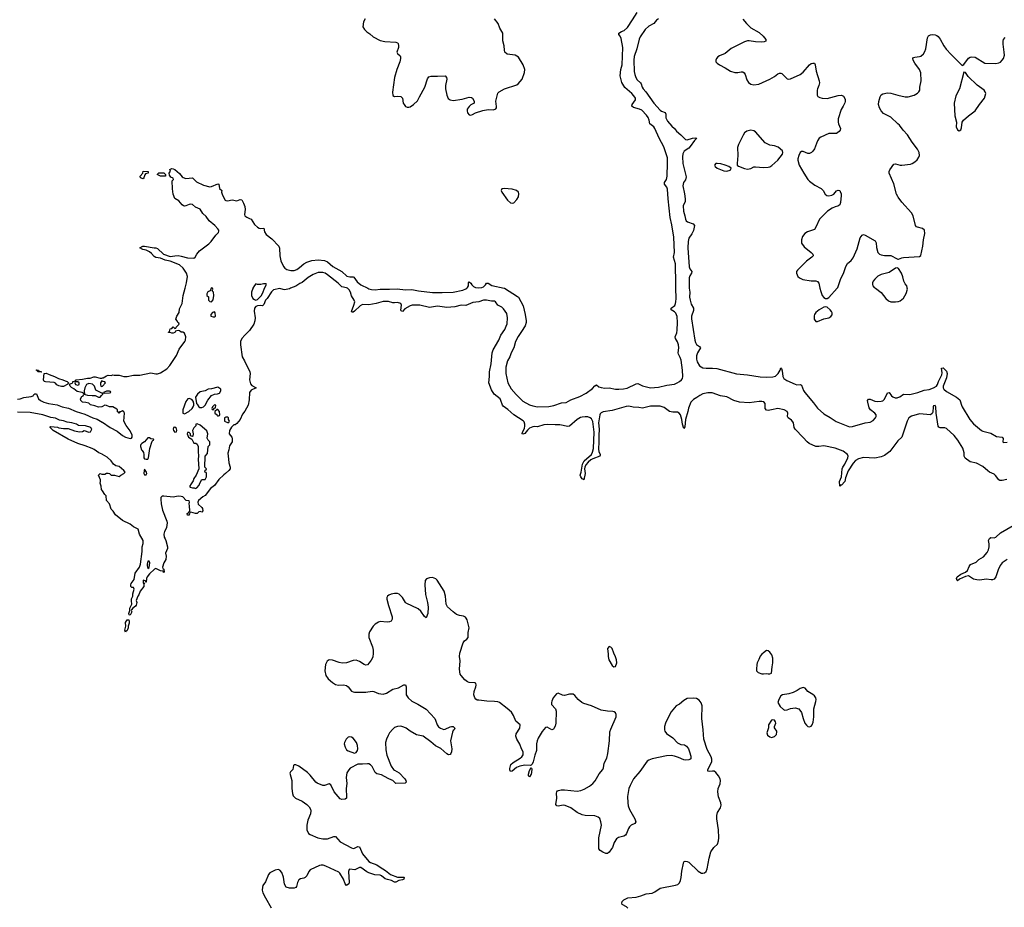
# Model space of a CAD drawing. Header units: inches. Extents: x 2057758 to 2159670, y 827298 to 1016821.
# Tile 41 of 90: x 2118959 to 2131338, y 882216 to 893378. Entities that reach past the tile are written whole.
import ezdxf

# ---------------------------------------------------------------- set-up
doc = ezdxf.new("R2010")
doc.units = ezdxf.units.IN
doc.header["$MEASUREMENT"] = 0
for name, color, linetype in [('C1818', 7, 'Continuous'), ('C1828', 7, 'Continuous'), ('C1829', 7, 'Continuous'), ('C1838', 7, 'Continuous'), ('C1839', 7, 'Continuous')]:
    doc.layers.add(name, color=color, linetype=linetype)

msp = doc.modelspace()

# ---------------------------------------------------------------- linework, layer by layer
at = {"layer": 'C1818', "color": 6, "elevation": 300}
for points in [[(2119230, 888946), (2119189, 888949), (2119182, 888962), (2119166, 888970), (2119170, 888974), (2119194, 888970), (2119198, 888958), (2119230, 888952), (2119234, 888950)], [(2119485, 888765), (2119452, 888772), (2119426, 888786), (2119409, 888809), (2119394, 888814), (2119282, 888822), (2119267, 888827), (2119258, 888850), (2119266, 888930), (2119290, 888931), (2119330, 888918), (2119398, 888890), (2119445, 888865), (2119502, 888850), (2119530, 888836), (2119554, 888830), (2119573, 888813), (2119574, 888806), (2119554, 888790), (2119510, 888767)], [(2119690, 888826), (2119658, 888822), (2119654, 888810), (2119662, 888790), (2119690, 888781), (2119708, 888790), (2119706, 888810)]]:
    msp.add_lwpolyline(points, close=True, dxfattribs=at)
for points in [[(2120000, 888514), (2119990, 888509), (2119950, 888505), (2119904, 888524), (2119850, 888535), (2119830, 888554), (2119790, 888565), (2119750, 888570), (2119729, 888590), (2119722, 888610), (2119741, 888639), (2119758, 888650), (2119766, 888670), (2119762, 888682), (2119746, 888690), (2119681, 888701), (2119638, 888738), (2119610, 888754), (2119594, 888770), (2119586, 888794), (2119626, 888810), (2119626, 888830), (2119662, 888838), (2119670, 888851), (2119750, 888859), (2119810, 888870), (2119846, 888870), (2119890, 888887), (2119910, 888887), (2119970, 888871), (2119990, 888871), (2120000, 888873)], [(2120000, 888833), (2119990, 888838), (2119976, 888810), (2119975, 888790), (2119981, 888770), (2119990, 888764), (2120000, 888769)], [(2120000, 888682), (2119990, 888682), (2119918, 888718), (2119899, 888770), (2119874, 888794), (2119830, 888801), (2119799, 888790), (2119777, 888750), (2119771, 888711), (2119774, 888670), (2119784, 888664), (2119810, 888658), (2119870, 888651), (2119910, 888652), (2119950, 888631), (2119970, 888632), (2119986, 888654), (2120000, 888664)], [(2118930, 888604), (2118966, 888610), (2119013, 888627), (2119102, 888638), (2119128, 888650), (2119136, 888664), (2119150, 888672), (2119170, 888672), (2119197, 888610), (2119221, 888590), (2119261, 888570), (2119321, 888550), (2119430, 888533), (2119494, 888510), (2119574, 888494), (2119670, 888450), (2119778, 888418), (2119878, 888370), (2119934, 888354), (2119998, 888318), (2120000, 888316)], [(2120000, 887911), (2119995, 887915), (2119955, 887930), (2119894, 887974), (2119870, 887986), (2119781, 888021), (2119690, 888049), (2119570, 888102), (2119381, 888210), (2119342, 888250), (2119342, 888258), (2119350, 888262), (2119434, 888254), (2119450, 888247), (2119510, 888238), (2119570, 888236), (2119650, 888207), (2119710, 888196), (2119750, 888201), (2119770, 888211), (2119830, 888192), (2119850, 888194), (2119868, 888230), (2119857, 888237), (2119852, 888250), (2119788, 888270), (2119697, 888277), (2119675, 888290), (2119613, 888310), (2119557, 888317), (2119510, 888333), (2119460, 888340), (2119410, 888368), (2119350, 888377), (2119250, 888411), (2119090, 888437), (2118930, 888442)], [(2120000, 887453), (2119989, 887470), (2119982, 887510), (2119969, 887550), (2119975, 887570), (2119975, 887590), (2119948, 887650), (2119970, 887672), (2119990, 887662), (2120000, 887662)]]:
    msp.add_lwpolyline(points, dxfattribs=at)
at = {"layer": 'C1828', "color": 6}
for points, elevation in [([(2122364, 890000), (2122350, 889995), (2122290, 889983), (2122270, 889984), (2122230, 889998), (2122150, 889982), (2122123, 889957), (2122070, 889870), (2122051, 889850), (2122030, 889798), (2122018, 889782), (2122010, 889779), (2121986, 889786), (2121950, 889781), (2121930, 889770), (2121910, 889750), (2121908, 889712), (2121918, 889630), (2121914, 889590), (2121902, 889550), (2121850, 889470), (2121789, 889411), (2121754, 889370), (2121736, 889330), (2121734, 889290), (2121757, 889137), (2121785, 889090), (2121852, 888950), (2121855, 888930), (2121850, 888850), (2121860, 888800), (2121876, 888776), (2121931, 888750), (2121870, 888720), (2121848, 888692), (2121844, 888596), (2121830, 888530), (2121790, 888456), (2121761, 888419), (2121732, 888350), (2121690, 888298), (2121670, 888283), (2121650, 888282), (2121624, 888256), (2121595, 888210), (2121591, 888170), (2121627, 888130), (2121631, 888109), (2121631, 888070), (2121599, 888021), (2121590, 887970), (2121574, 887926), (2121586, 887850), (2121587, 887807), (2121607, 887750), (2121604, 887730), (2121590, 887709), (2121548, 887672), (2121524, 887656), (2121463, 887597), (2121410, 887521), (2121358, 887482), (2121290, 887393), (2121263, 887377), (2121206, 887330), (2121198, 887310), (2121204, 887284), (2121250, 887245), (2121257, 887230), (2121260, 887200), (2121250, 887186), (2121230, 887195), (2121211, 887189), (2121190, 887169), (2121170, 887169), (2121110, 887186), (2121098, 887182), (2121090, 887146), (2121067, 887147), (2121066, 887170), (2121082, 887178), (2121086, 887190), (2121098, 887202), (2121095, 887265), (2121089, 887290), (2121093, 887310), (2121090, 887326), (2121053, 887333), (2121010, 887377), (2120990, 887384), (2120950, 887387), (2120890, 887374), (2120770, 887388), (2120750, 887385), (2120735, 887370), (2120732, 887348), (2120736, 887290), (2120753, 887210), (2120811, 887070), (2120813, 887050), (2120806, 886994), (2120797, 886970), (2120778, 886942), (2120770, 886910), (2120775, 886870), (2120790, 886850), (2120798, 886830), (2120817, 886750), (2120816, 886730), (2120791, 886670), (2120801, 886630), (2120798, 886590), (2120770, 886546), (2120754, 886494), (2120758, 886478), (2120771, 886470), (2120774, 886430), (2120768, 886428), (2120762, 886442), (2120728, 886448), (2120670, 886478), (2120654, 886470), (2120590, 886408), (2120562, 886370), (2120554, 886350), (2120550, 886306), (2120546, 886306), (2120542, 886322), (2120510, 886328), (2120510, 886292), (2120534, 886294), (2120522, 886278), (2120521, 886250), (2120473, 886190), (2120455, 886145), (2120443, 886130), (2120425, 886075), (2120430, 886050), (2120424, 886016), (2120416, 886003), (2120381, 885979), (2120364, 885956), (2120361, 885950), (2120367, 885930), (2120350, 885890), (2120346, 885890), (2120335, 885895), (2120330, 885910), (2120343, 885950), (2120344, 885976), (2120368, 886030), (2120363, 886070), (2120366, 886094), (2120382, 886130), (2120381, 886159), (2120397, 886217), (2120390, 886238), (2120370, 886238), (2120358, 886250), (2120355, 886270), (2120362, 886290), (2120400, 886340), (2120410, 886416), (2120465, 886495), (2120478, 886530), (2120498, 886690), (2120498, 886750), (2120512, 886790), (2120513, 886830), (2120467, 886907), (2120450, 886972), (2120390, 887001), (2120350, 887036), (2120250, 887081), (2120163, 887150), (2120136, 887196), (2120110, 887224), (2120090, 887288), (2120049, 887330), (2120048, 887390), (2120030, 887408), (2120000, 887453)], 300), ([(2120000, 888873), (2120010, 888876), (2120050, 888901), (2120070, 888906), (2120110, 888902), (2120130, 888912), (2120146, 888906), (2120210, 888906), (2120270, 888893), (2120309, 888891), (2120390, 888909), (2120470, 888907), (2120610, 888939), (2120670, 888925), (2120690, 888925), (2120730, 888936), (2120810, 888988), (2120847, 889030), (2120930, 889157), (2120964, 889236), (2121035, 889330), (2121045, 889350), (2121049, 889390), (2121030, 889435), (2121010, 889449), (2120990, 889449), (2120967, 889467), (2120950, 889468), (2120918, 889462), (2120910, 889446), (2120890, 889438), (2120870, 889438), (2120850, 889446), (2120830, 889446), (2120828, 889450), (2120842, 889458), (2120850, 889492), (2120870, 889494), (2120890, 889514), (2120910, 889494), (2120922, 889498), (2120927, 889513), (2120966, 889550), (2120962, 889562), (2120946, 889570), (2120938, 889590), (2120922, 889610), (2120935, 889650), (2120963, 889697), (2120970, 889742), (2121002, 889810), (2121016, 889910), (2121039, 890000)], 300), ([(2121367, 890000), (2121354, 889970), (2121325, 889955), (2121314, 889930), (2121314, 889910), (2121332, 889892), (2121334, 889850), (2121350, 889834), (2121370, 889832), (2121390, 889854), (2121399, 889910), (2121394, 889950), (2121378, 889970), (2121386, 889990), (2121383, 890000)], 300), ([(2121892, 890000), (2121890, 889997), (2121873, 889950), (2121874, 889910), (2121890, 889872), (2121910, 889858), (2121930, 889852), (2121950, 889860), (2121994, 889906), (2122017, 889943), (2122038, 890000)], 300), ([(2130000, 888081), (2129999, 888081), (2129898, 887950), (2129830, 887899), (2129790, 887883), (2129710, 887866), (2129566, 887874), (2129504, 887856), (2129467, 887833), (2129438, 887802), (2129374, 887706), (2129343, 887617), (2129335, 887570), (2129290, 887526), (2129277, 887523), (2129270, 887513), (2129267, 887570), (2129290, 887630), (2129299, 887730), (2129306, 887750), (2129333, 887787), (2129371, 887870), (2129375, 887890), (2129367, 887910), (2129312, 887952), (2129210, 887991), (2129070, 888018), (2129008, 888010), (2128970, 888010), (2128883, 888050), (2128858, 888070), (2128810, 888125), (2128707, 888230), (2128696, 888250), (2128687, 888307), (2128681, 888321), (2128661, 888341), (2128619, 888370), (2128613, 888390), (2128617, 888430), (2128608, 888450), (2128570, 888471), (2128490, 888489), (2128410, 888470), (2128370, 888464), (2128350, 888466), (2128333, 888490), (2128332, 888550), (2128313, 888573), (2128290, 888577), (2128255, 888575), (2128130, 888558), (2128010, 888567), (2127938, 888590), (2127850, 888635), (2127770, 888650), (2127664, 888684), (2127610, 888686), (2127550, 888673), (2127510, 888654), (2127474, 888626), (2127430, 888603), (2127397, 888570), (2127368, 888492), (2127361, 888450), (2127332, 888350), (2127323, 888257), (2127310, 888236), (2127291, 888290), (2127284, 888350), (2127266, 888410), (2127252, 888432), (2127230, 888444), (2127170, 888444), (2127130, 888450), (2127060, 888500), (2127010, 888517), (2126890, 888519), (2126790, 888491), (2126742, 888502), (2126674, 888506), (2126617, 888517), (2126585, 888515), (2126410, 888462), (2126294, 888446), (2126270, 888436), (2126257, 888423), (2126251, 888409), (2126236, 888310), (2126243, 888230), (2126239, 888150), (2126242, 888070), (2126237, 887977), (2126242, 887950), (2126259, 887910), (2126258, 887902), (2126252, 887888), (2126163, 887857), (2126138, 887842), (2126106, 887814), (2126079, 887781), (2126064, 887750), (2126062, 887730), (2126068, 887670), (2126050, 887590), (2126041, 887601), (2126030, 887605), (2126012, 887630), (2126006, 887650), (2126020, 887690), (2126034, 887790), (2126054, 887830), (2126148, 887912), (2126162, 887938), (2126175, 887985), (2126183, 888190), (2126164, 888324), (2126150, 888357), (2126130, 888373), (2126102, 888382), (2126070, 888386), (2126030, 888381), (2126010, 888374), (2125970, 888350), (2125870, 888268), (2125850, 888262), (2125750, 888283), (2125690, 888282), (2125591, 888289), (2125550, 888285), (2125470, 888258), (2125430, 888262), (2125410, 888260), (2125370, 888243), (2125342, 888218), (2125310, 888176), (2125285, 888165), (2125278, 888170), (2125281, 888190), (2125304, 888236), (2125310, 888270), (2125311, 888290), (2125301, 888321), (2125290, 888333), (2125170, 888408), (2125098, 888478), (2125038, 888518), (2125028, 888530), (2125009, 888590), (2124998, 888610), (2124923, 888670), (2124890, 888722), (2124856, 888810), (2124865, 888890), (2124866, 888950), (2124888, 889052), (2124898, 889190), (2124910, 889228), (2124985, 889350), (2125010, 889410), (2125057, 889483), (2125076, 889524), (2125087, 889553), (2125094, 889630), (2125083, 889683), (2125043, 889743), (2125022, 889762), (2124969, 889790), (2124941, 889830), (2124930, 889837), (2124890, 889837), (2124830, 889849), (2124791, 889849), (2124730, 889828), (2124658, 889822), (2124570, 889786), (2124510, 889789), (2124429, 889769), (2124330, 889758), (2124210, 889775), (2124110, 889759), (2123990, 889787), (2123950, 889790), (2123893, 889787), (2123870, 889779), (2123800, 889740), (2123770, 889710), (2123755, 889715), (2123750, 889725), (2123761, 889790), (2123750, 889811), (2123710, 889822), (2123670, 889817), (2123650, 889819), (2123594, 889834), (2123530, 889833), (2123442, 889810), (2123350, 889792), (2123270, 889798), (2123241, 889779), (2123170, 889712), (2123150, 889700), (2123141, 889701), (2123130, 889710), (2123162, 889790), (2123171, 889831), (2123166, 889850), (2123130, 889907), (2123118, 889950), (2123102, 889982), (2123079, 890000)], 300), ([(2123336, 890000), (2123350, 889993), (2123384, 889984), (2123430, 889983), (2123490, 889991), (2123610, 889988), (2123706, 889994), (2123810, 889983), (2123890, 889986), (2123972, 889968), (2124150, 889948), (2124270, 889947), (2124410, 889953), (2124530, 889976), (2124570, 889992), (2124580, 890000)], 300), ([(2125053, 890000), (2125219, 889899), (2125231, 889890), (2125290, 889780), (2125316, 889670), (2125326, 889590), (2125325, 889570), (2125313, 889530), (2125270, 889457), (2125225, 889395), (2125194, 889330), (2125172, 889250), (2125138, 889190), (2125121, 889139), (2125093, 889087), (2125072, 889010), (2125073, 888930), (2125096, 888810), (2125138, 888738), (2125203, 888663), (2125283, 888583), (2125370, 888534), (2125410, 888521), (2125470, 888511), (2125610, 888514), (2125675, 888525), (2125770, 888560), (2125830, 888566), (2125890, 888598), (2126002, 888638), (2126080, 888680), (2126160, 888740), (2126190, 888775), (2126210, 888785), (2126241, 888761), (2126270, 888751), (2126315, 888745), (2126370, 888747), (2126450, 888733), (2126490, 888732), (2126550, 888736), (2126596, 888744), (2126710, 888799), (2126730, 888802), (2126790, 888775), (2126890, 888748), (2126990, 888759), (2127096, 888784), (2127190, 888796), (2127225, 888810), (2127255, 888830), (2127279, 888850), (2127292, 888868), (2127296, 888890), (2127294, 888970), (2127277, 889097), (2127265, 889130), (2127242, 889170), (2127237, 889190), (2127245, 889250), (2127242, 889290), (2127228, 889328), (2127204, 889370), (2127199, 889390), (2127221, 889439), (2127227, 889473), (2127231, 889570), (2127224, 889644), (2127207, 889687), (2127190, 889704), (2127151, 889730), (2127149, 889749), (2127194, 889786), (2127206, 889810), (2127210, 889830), (2127213, 889870), (2127209, 890000)], 300), ([(2127377, 890000), (2127385, 889950), (2127382, 889890), (2127387, 889850), (2127402, 889802), (2127431, 889750), (2127430, 889723), (2127405, 889650), (2127404, 889616), (2127448, 889348), (2127457, 889317), (2127470, 889293), (2127507, 889270), (2127517, 889250), (2127479, 889190), (2127470, 889150), (2127469, 889110), (2127476, 889076), (2127507, 889027), (2127550, 889002), (2127590, 888996), (2127670, 888997), (2127723, 888990), (2127970, 888923), (2128110, 888910), (2128270, 888887), (2128350, 888883), (2128430, 888886), (2128463, 888897), (2128493, 888927), (2128522, 888970), (2128530, 888999), (2128537, 888990), (2128544, 888964), (2128553, 888893), (2128568, 888868), (2128602, 888842), (2128710, 888793), (2128730, 888787), (2128770, 888790), (2128790, 888784), (2128814, 888714), (2128829, 888690), (2128941, 888561), (2128990, 888495), (2129070, 888420), (2129150, 888376), (2129226, 888326), (2129390, 888258), (2129430, 888261), (2129590, 888308), (2129650, 888317), (2129690, 888339), (2129718, 888370), (2129728, 888390), (2129727, 888410), (2129710, 888430), (2129655, 888470), (2129639, 888499), (2129621, 888570), (2129620, 888590), (2129630, 888607), (2129650, 888604), (2129710, 888580), (2129750, 888575), (2129790, 888579), (2129813, 888587), (2129834, 888606), (2129870, 888684), (2129890, 888690), (2129920, 888650), (2129936, 888636), (2129964, 888624), (2129990, 888623), (2130000, 888626)], 300), ([(2129021, 890000), (2129030, 889961), (2129050, 889910), (2129070, 889886), (2129090, 889872), (2129110, 889872), (2129130, 889884), (2129237, 890000)], 400), ([(2129718, 890000), (2129789, 889949), (2129850, 889870), (2129881, 889841), (2129910, 889829), (2129970, 889829), (2130000, 889834)], 400), ([(2120000, 888769), (2120002, 888770), (2120038, 888810), (2120030, 888826), (2120010, 888828), (2120000, 888833)], 300), ([(2120000, 888664), (2120008, 888670), (2120002, 888682), (2120000, 888682)], 300), ([(2120000, 888316), (2120098, 888250), (2120184, 888204), (2120250, 888150), (2120290, 888130), (2120350, 888111), (2120363, 888117), (2120374, 888130), (2120372, 888152), (2120346, 888206), (2120297, 888277), (2120269, 888330), (2120277, 888430), (2120270, 888448), (2120250, 888458), (2120227, 888447), (2120213, 888447), (2120213, 888433), (2120209, 888429), (2120202, 888442), (2120188, 888448), (2120188, 888470), (2120180, 888480), (2120130, 888508), (2120090, 888508), (2120050, 888528), (2120030, 888529), (2120000, 888514)], 300), ([(2120000, 887662), (2120030, 887662), (2120050, 887674), (2120070, 887674), (2120090, 887672), (2120110, 887652), (2120150, 887651), (2120210, 887632), (2120229, 887651), (2120270, 887671), (2120284, 887690), (2120269, 887710), (2120210, 887759), (2120169, 887769), (2120138, 887790), (2120109, 887830), (2120057, 887877), (2120030, 887894), (2120000, 887911)], 300), ([(2126607, 882207), (2126590, 882222), (2126535, 882250), (2126528, 882270), (2126535, 882290), (2126555, 882310), (2126606, 882334), (2126710, 882343), (2126770, 882360), (2126835, 882385), (2126910, 882395), (2126946, 882410), (2127010, 882456), (2127206, 882494), (2127235, 882505), (2127255, 882525), (2127268, 882552), (2127277, 882590), (2127282, 882670), (2127304, 882770), (2127310, 882787), (2127325, 882795), (2127350, 882792), (2127370, 882783), (2127490, 882670), (2127530, 882647), (2127550, 882645), (2127570, 882650), (2127590, 882668), (2127602, 882698), (2127627, 882833), (2127650, 882915), (2127687, 882970), (2127731, 883009), (2127746, 883054), (2127750, 883090), (2127745, 883190), (2127726, 883330), (2127726, 883370), (2127733, 883410), (2127771, 883469), (2127778, 883502), (2127776, 883530), (2127746, 883606), (2127737, 883670), (2127741, 883710), (2127766, 883770), (2127770, 883810), (2127766, 883830), (2127744, 883870), (2127710, 883911), (2127690, 883928), (2127670, 883930), (2127630, 883922), (2127610, 883930), (2127612, 883950), (2127652, 884030), (2127659, 884050), (2127660, 884080), (2127651, 884110), (2127601, 884201), (2127560, 884330), (2127553, 884447), (2127535, 884590), (2127538, 884750), (2127528, 884788), (2127503, 884823), (2127470, 884843), (2127430, 884846), (2127350, 884840), (2127310, 884816), (2127253, 884770), (2127211, 884749), (2127150, 884674), (2127110, 884604), (2127077, 884530), (2127067, 884490), (2127065, 884450), (2127070, 884430), (2127090, 884402), (2127170, 884348), (2127230, 884283), (2127270, 884262), (2127319, 884259), (2127344, 884244), (2127366, 884210), (2127379, 884170), (2127395, 884115), (2127395, 884085), (2127385, 884075), (2127372, 884070), (2127330, 884066), (2127310, 884070), (2127242, 884102), (2127190, 884118), (2127150, 884124), (2127090, 884123), (2126910, 884085), (2126870, 884067), (2126848, 884052), (2126756, 883924), (2126678, 883830), (2126634, 883750), (2126619, 883710), (2126602, 883610), (2126604, 883530), (2126610, 883491), (2126626, 883446), (2126692, 883330), (2126705, 883290), (2126691, 883270), (2126647, 883250), (2126625, 883230), (2126612, 883208), (2126590, 883143), (2126576, 883124), (2126553, 883110), (2126487, 883093), (2126464, 883076), (2126432, 883030), (2126411, 882970), (2126400, 882950), (2126370, 882910), (2126350, 882893), (2126330, 882892), (2126289, 882909), (2126258, 882930), (2126242, 882950), (2126239, 882970), (2126242, 883090), (2126272, 883250), (2126266, 883290), (2126251, 883331), (2126230, 883351), (2126190, 883367), (2126070, 883371), (2126030, 883379), (2125970, 883408), (2125890, 883468), (2125817, 883497), (2125790, 883500), (2125730, 883490), (2125714, 883494), (2125699, 883510), (2125714, 883590), (2125708, 883652), (2125712, 883670), (2125721, 883679), (2125733, 883687), (2125766, 883694), (2125810, 883695), (2125970, 883678), (2126016, 883684), (2126057, 883703), (2126121, 883739), (2126166, 883774), (2126195, 883805), (2126245, 883895), (2126290, 883950), (2126300, 883970), (2126309, 884030), (2126343, 884090), (2126354, 884150), (2126373, 884310), (2126379, 884421), (2126390, 884457), (2126457, 884610), (2126459, 884639), (2126450, 884661), (2126433, 884673), (2126417, 884677), (2126350, 884681), (2126270, 884697), (2126150, 884751), (2126050, 884778), (2126028, 884790), (2125979, 884830), (2125940, 884880), (2125917, 884897), (2125870, 884897), (2125810, 884881), (2125783, 884883), (2125730, 884908), (2125710, 884901), (2125667, 884850), (2125648, 884810), (2125645, 884790), (2125647, 884767), (2125694, 884714), (2125704, 884684), (2125700, 884530), (2125690, 884492), (2125676, 884464), (2125670, 884455), (2125650, 884450), (2125590, 884480), (2125570, 884478), (2125530, 884428), (2125478, 884342), (2125464, 884310), (2125456, 884270), (2125456, 884190), (2125436, 884130), (2125415, 884045), (2125403, 884017), (2125390, 884004), (2125379, 884001), (2125310, 884005), (2125248, 883992), (2125206, 883974), (2125150, 883929), (2125130, 883926), (2125123, 883943), (2125123, 883963), (2125132, 884010), (2125162, 884038), (2125250, 884092), (2125273, 884110), (2125287, 884133), (2125290, 884150), (2125287, 884170), (2125268, 884210), (2125248, 884268), (2125210, 884330), (2125198, 884370), (2125203, 884397), (2125249, 884470), (2125250, 884510), (2125197, 884557), (2125167, 884630), (2125141, 884670), (2125090, 884716), (2124990, 884790), (2124970, 884798), (2124930, 884803), (2124833, 884807), (2124730, 884819), (2124710, 884822), (2124692, 884832), (2124680, 884850), (2124670, 884890), (2124674, 884930), (2124696, 884990), (2124700, 885010), (2124694, 885034), (2124681, 885041), (2124610, 885043), (2124590, 885050), (2124557, 885077), (2124511, 885131), (2124499, 885150), (2124490, 885210), (2124495, 885315), (2124488, 885370), (2124493, 885410), (2124536, 885544), (2124550, 885566), (2124581, 885590), (2124598, 885610), (2124598, 885670), (2124609, 885730), (2124584, 885830), (2124573, 885853), (2124564, 885864), (2124537, 885877), (2124490, 885884), (2124450, 885900), (2124410, 885930), (2124336, 885996), (2124320, 886030), (2124314, 886130), (2124296, 886190), (2124209, 886329), (2124190, 886347), (2124170, 886356), (2124150, 886362), (2124110, 886361), (2124073, 886347), (2124056, 886324), (2124053, 886270), (2124060, 886150), (2124086, 886050), (2124093, 885990), (2124091, 885909), (2124070, 885857), (2124050, 885873), (2124002, 885942), (2123971, 885971), (2123819, 886039), (2123808, 886050), (2123770, 886112), (2123730, 886152), (2123710, 886161), (2123670, 886162), (2123630, 886156), (2123599, 886141), (2123585, 886130), (2123575, 886110), (2123576, 886090), (2123596, 886010), (2123644, 885870), (2123641, 885839), (2123630, 885815), (2123610, 885804), (2123578, 885802), (2123490, 885810), (2123470, 885803), (2123430, 885775), (2123405, 885750), (2123358, 885682), (2123347, 885650), (2123349, 885610), (2123393, 885493), (2123403, 885450), (2123405, 885410), (2123397, 885363), (2123377, 885323), (2123355, 885290), (2123330, 885267), (2123310, 885263), (2123290, 885270), (2123230, 885308), (2123190, 885322), (2123150, 885320), (2123069, 885291), (2123014, 885286), (2122974, 885294), (2122890, 885326), (2122850, 885328), (2122824, 885310), (2122804, 885270), (2122795, 885190), (2122807, 885130), (2122836, 885090), (2122890, 885045), (2122930, 885020), (2122969, 885009), (2123030, 885013), (2123067, 885007), (2123089, 884989), (2123130, 884934), (2123150, 884925), (2123170, 884922), (2123310, 884920), (2123390, 884933), (2123410, 884932), (2123470, 884903), (2123530, 884898), (2123570, 884909), (2123650, 884959), (2123722, 884978), (2123790, 885015), (2123810, 885014), (2123820, 884990), (2123820, 884890), (2123842, 884850), (2123889, 884809), (2123965, 884770), (2124070, 884707), (2124178, 884590), (2124188, 884570), (2124206, 884510), (2124224, 884484), (2124250, 884467), (2124290, 884454), (2124310, 884457), (2124370, 884486), (2124390, 884491), (2124410, 884488), (2124428, 884470), (2124422, 884450), (2124410, 884438), (2124401, 884419), (2124376, 884310), (2124393, 884210), (2124390, 884170), (2124381, 884150), (2124370, 884138), (2124350, 884134), (2124330, 884145), (2124254, 884214), (2124188, 884248), (2124130, 884297), (2124030, 884369), (2123947, 884387), (2123870, 884433), (2123818, 884470), (2123790, 884482), (2123750, 884492), (2123710, 884491), (2123670, 884476), (2123650, 884458), (2123608, 884410), (2123590, 884376), (2123570, 884329), (2123560, 884290), (2123562, 884198), (2123576, 884130), (2123628, 883990), (2123657, 883950), (2123670, 883939), (2123730, 883908), (2123802, 883830), (2123815, 883810), (2123818, 883790), (2123804, 883776), (2123690, 883772), (2123651, 883810), (2123637, 883817), (2123590, 883835), (2123510, 883882), (2123450, 883894), (2123430, 883913), (2123390, 883986), (2123370, 884007), (2123350, 884019), (2123330, 884022), (2123270, 884017), (2123210, 884017), (2123116, 883964), (2123096, 883944), (2123074, 883906), (2123062, 883850), (2123071, 883771), (2123062, 883710), (2123070, 883601), (2123066, 883590), (2123050, 883577), (2123010, 883571), (2122990, 883581), (2122914, 883670), (2122870, 883755), (2122850, 883770), (2122792, 883748), (2122770, 883750), (2122698, 883778), (2122682, 883790), (2122610, 883879), (2122579, 883910), (2122470, 883993), (2122430, 884009), (2122410, 884009), (2122400, 884000), (2122394, 883950), (2122362, 883918), (2122357, 883903), (2122381, 883810), (2122379, 883710), (2122388, 883648), (2122399, 883619), (2122428, 883590), (2122510, 883553), (2122569, 883510), (2122600, 883480), (2122617, 883450), (2122621, 883430), (2122614, 883390), (2122583, 883310), (2122570, 883250), (2122571, 883190), (2122590, 883146), (2122610, 883133), (2122708, 883090), (2122770, 883076), (2122830, 883078), (2122910, 883106), (2122930, 883106), (2122990, 883038), (2123130, 882962), (2123150, 882956), (2123170, 882961), (2123210, 882982), (2123230, 882976), (2123270, 882887), (2123350, 882794), (2123370, 882780), (2123451, 882751), (2123490, 882719), (2123560, 882680), (2123621, 882630), (2123710, 882595), (2123790, 882595), (2123794, 882590), (2123789, 882570), (2123770, 882562), (2123727, 882553), (2123690, 882531), (2123670, 882534), (2123635, 882555), (2123585, 882565), (2123556, 882576), (2123510, 882610), (2123490, 882620), (2123426, 882626), (2123348, 882648), (2123322, 882662), (2123250, 882717), (2123230, 882718), (2123190, 882695), (2123171, 882689), (2123110, 882695), (2123103, 882690), (2123095, 882665), (2123101, 882530), (2123097, 882510), (2123070, 882491), (2123053, 882510), (2123032, 882570), (2122986, 882646), (2122970, 882658), (2122810, 882734), (2122774, 882746), (2122750, 882748), (2122730, 882743), (2122613, 882687), (2122595, 882665), (2122570, 882614), (2122550, 882593), (2122530, 882583), (2122490, 882573), (2122470, 882561), (2122453, 882530), (2122441, 882479), (2122430, 882464), (2122410, 882455), (2122350, 882456), (2122310, 882470), (2122290, 882506), (2122274, 882594), (2122255, 882655), (2122230, 882684), (2122210, 882690), (2122170, 882685), (2122104, 882650), (2122087, 882630), (2122050, 882536), (2122017, 882490), (2122010, 882470), (2122009, 882430), (2122018, 882398), (2122050, 882334), (2122122, 882210)], 400)]:
    msp.add_lwpolyline(points, dxfattribs=dict(at, elevation=elevation))
for points, elevation in [([(2121410, 889704), (2121384, 889696), (2121361, 889670), (2121363, 889650), (2121390, 889641), (2121410, 889640), (2121421, 889650), (2121418, 889690)], 300), ([(2129090, 889768), (2129070, 889765), (2129010, 889731), (2128970, 889698), (2128952, 889670), (2128948, 889652), (2128949, 889610), (2128970, 889582), (2128990, 889582), (2129070, 889618), (2129130, 889630), (2129156, 889644), (2129172, 889668), (2129173, 889690), (2129165, 889710), (2129150, 889730), (2129110, 889761)], 400), ([(2120090, 888706), (2120050, 888706), (2120014, 888690), (2120022, 888682), (2120090, 888685), (2120106, 888690), (2120102, 888702)], 300), ([(2121450, 888755), (2121370, 888734), (2121330, 888733), (2121290, 888709), (2121230, 888697), (2121196, 888670), (2121171, 888630), (2121182, 888550), (2121190, 888545), (2121210, 888511), (2121223, 888503), (2121250, 888500), (2121270, 888508), (2121289, 888530), (2121325, 888595), (2121370, 888651), (2121409, 888671), (2121448, 888672), (2121470, 888682), (2121488, 888710), (2121486, 888730)], 300), ([(2121090, 888615), (2121071, 888609), (2121050, 888575), (2121009, 888470), (2121011, 888431), (2121030, 888421), (2121085, 888450), (2121129, 888490), (2121141, 888510), (2121149, 888530), (2121149, 888550), (2121142, 888582), (2121123, 888603)], 300), ([(2121410, 888535), (2121382, 888510), (2121374, 888490), (2121378, 888478), (2121390, 888474), (2121407, 888493), (2121422, 888498), (2121426, 888530)], 300), ([(2121450, 888478), (2121442, 888478), (2121414, 888450), (2121414, 888430), (2121445, 888405), (2121450, 888394), (2121470, 888402), (2121475, 888410), (2121472, 888452)], 300), ([(2121570, 888378), (2121550, 888378), (2121534, 888370), (2121534, 888330), (2121570, 888314), (2121590, 888314), (2121598, 888330), (2121586, 888350), (2121586, 888370)], 300), ([(2120910, 888255), (2120894, 888250), (2120887, 888230), (2120892, 888210), (2120910, 888192), (2120930, 888194), (2120934, 888210), (2120930, 888238)], 300), ([(2121190, 888295), (2121174, 888290), (2121174, 888270), (2121150, 888246), (2121132, 888210), (2121142, 888170), (2121138, 888142), (2121130, 888138), (2121107, 888147), (2121106, 888170), (2121090, 888186), (2121070, 888186), (2121065, 888170), (2121082, 888130), (2121124, 888104), (2121150, 888054), (2121172, 888052), (2121190, 888042), (2121205, 888010), (2121203, 887950), (2121207, 887890), (2121203, 887850), (2121211, 887730), (2121176, 887650), (2121150, 887608), (2121142, 887578), (2121107, 887530), (2121103, 887517), (2121092, 887510), (2121101, 887501), (2121130, 887491), (2121151, 887491), (2121170, 887482), (2121188, 887492), (2121214, 887526), (2121222, 887550), (2121250, 887594), (2121290, 887594), (2121306, 887630), (2121306, 887670), (2121302, 887682), (2121288, 887690), (2121290, 887714), (2121302, 887718), (2121306, 887730), (2121288, 887752), (2121289, 887890), (2121319, 887921), (2121328, 888010), (2121348, 888032), (2121348, 888070), (2121329, 888089), (2121316, 888116), (2121324, 888170), (2121310, 888208), (2121230, 888278)], 300), ([(2120590, 888118), (2120570, 888118), (2120530, 888068), (2120494, 888050), (2120482, 888038), (2120478, 888022), (2120477, 888010), (2120489, 887970), (2120501, 887961), (2120516, 887936), (2120520, 887910), (2120518, 887870), (2120530, 887856), (2120550, 887850), (2120570, 887853), (2120577, 887870), (2120596, 887984), (2120623, 888077), (2120634, 888086), (2120646, 888090), (2120642, 888102), (2120610, 888106)], 300), ([(2120530, 887724), (2120523, 887710), (2120522, 887670), (2120530, 887653), (2120550, 887653), (2120558, 887670), (2120555, 887690)], 300), ([(2120570, 886569), (2120561, 886530), (2120562, 886510), (2120570, 886478), (2120589, 886491), (2120594, 886550), (2120588, 886568)], 300), ([(2120290, 885678), (2120283, 885703), (2120294, 885750), (2120290, 885798), (2120310, 885833), (2120330, 885831), (2120337, 885810), (2120337, 885790), (2120321, 885750), (2120322, 885730), (2120310, 885697), (2120294, 885686)], 300), ([(2126370, 885494), (2126351, 885469), (2126358, 885398), (2126356, 885370), (2126365, 885330), (2126410, 885255), (2126430, 885241), (2126450, 885245), (2126465, 885290), (2126461, 885330), (2126450, 885368), (2126429, 885410), (2126409, 885470), (2126390, 885489)], 400), ([(2128350, 885445), (2128310, 885418), (2128290, 885398), (2128270, 885373), (2128250, 885333), (2128230, 885290), (2128226, 885270), (2128221, 885210), (2128223, 885190), (2128245, 885170), (2128290, 885153), (2128310, 885151), (2128350, 885157), (2128370, 885151), (2128390, 885151), (2128410, 885162), (2128418, 885242), (2128429, 885290), (2128429, 885350), (2128415, 885390), (2128390, 885424), (2128370, 885441)], 400), ([(2128810, 884981), (2128770, 884969), (2128736, 884944), (2128683, 884917), (2128630, 884899), (2128551, 884889), (2128530, 884875), (2128505, 884830), (2128492, 884790), (2128520, 884740), (2128562, 884702), (2128577, 884697), (2128610, 884701), (2128650, 884716), (2128710, 884725), (2128754, 884714), (2128787, 884667), (2128808, 884590), (2128830, 884530), (2128850, 884505), (2128870, 884491), (2128890, 884487), (2128910, 884495), (2128923, 884510), (2128934, 884546), (2128944, 884610), (2128944, 884710), (2128970, 884806), (2128972, 884830), (2128968, 884850), (2128950, 884875), (2128930, 884893), (2128870, 884930), (2128833, 884973)], 400), ([(2128430, 884574), (2128410, 884569), (2128372, 884510), (2128373, 884473), (2128351, 884410), (2128361, 884381), (2128390, 884358), (2128410, 884351), (2128450, 884365), (2128475, 884390), (2128478, 884422), (2128477, 884430), (2128448, 884472), (2128448, 884490), (2128464, 884530), (2128461, 884550), (2128450, 884569)], 400), ([(2123110, 884360), (2123090, 884354), (2123062, 884330), (2123042, 884290), (2123040, 884270), (2123050, 884230), (2123070, 884198), (2123090, 884182), (2123170, 884156), (2123190, 884161), (2123206, 884190), (2123209, 884210), (2123208, 884250), (2123194, 884290), (2123150, 884343), (2123130, 884357)], 400), ([(2125370, 883855), (2125358, 883870), (2125356, 883890), (2125370, 883938), (2125390, 883976), (2125397, 883957), (2125395, 883910), (2125390, 883890)], 400)]:
    msp.add_lwpolyline(points, close=True, dxfattribs=dict(at, elevation=elevation))
at = {"layer": 'C1829', "color": 6}
for points, elevation in [([(2127209, 890000), (2127208, 890030), (2127210, 890130), (2127203, 890230), (2127203, 890310), (2127179, 890390), (2127191, 890450), (2127182, 890642), (2127158, 890798), (2127138, 890890), (2127113, 891127), (2127105, 891245), (2127095, 891270), (2127067, 891310), (2127067, 891330), (2127092, 891370), (2127101, 891410), (2127105, 891575), (2127102, 891642), (2127058, 891778), (2126998, 891890), (2126943, 892010), (2126930, 892030), (2126883, 892070), (2126875, 892115), (2126860, 892150), (2126839, 892179), (2126779, 892239), (2126752, 892252), (2126675, 892275), (2126655, 892290), (2126660, 892310), (2126701, 892370), (2126700, 892390), (2126681, 892421), (2126656, 892450), (2126566, 892526), (2126528, 892590), (2126510, 892670), (2126518, 892750), (2126532, 892810), (2126544, 893030), (2126520, 893140), (2126509, 893169), (2126493, 893190), (2126493, 893207), (2126493, 893210), (2126524, 893230), (2126557, 893243), (2126600, 893280), (2126665, 893375), (2126721, 893470)], 300), ([(2123304, 893390), (2123282, 893350), (2123272, 893290), (2123293, 893253), (2123325, 893225), (2123362, 893202), (2123404, 893164), (2123490, 893118), (2123550, 893104), (2123690, 893095), (2123709, 893089), (2123717, 893077), (2123723, 893050), (2123721, 893030), (2123702, 892970), (2123711, 892951), (2123743, 892923), (2123748, 892910), (2123748, 892890), (2123739, 892850), (2123700, 892750), (2123670, 892650), (2123646, 892466), (2123650, 892426), (2123670, 892411), (2123710, 892418), (2123750, 892411), (2123771, 892390), (2123782, 892330), (2123791, 892310), (2123808, 892288), (2123830, 892279), (2123850, 892278), (2123870, 892283), (2123912, 892310), (2123961, 892359), (2123984, 892410), (2124053, 892530), (2124086, 892634), (2124102, 892658), (2124131, 892669), (2124210, 892666), (2124310, 892672), (2124326, 892650), (2124328, 892630), (2124311, 892550), (2124313, 892510), (2124330, 892427), (2124347, 892387), (2124370, 892369), (2124410, 892363), (2124521, 892379), (2124610, 892405), (2124639, 892399), (2124651, 892390), (2124670, 892362), (2124675, 892350), (2124671, 892330), (2124630, 892306), (2124610, 892287), (2124587, 892253), (2124585, 892230), (2124590, 892208), (2124610, 892182), (2124630, 892179), (2124650, 892185), (2124690, 892208), (2124782, 892238), (2124847, 892247), (2124914, 892246), (2124944, 892256), (2124952, 892268), (2124954, 892286), (2124947, 892353), (2124970, 892452), (2124988, 892470), (2125053, 892507), (2125210, 892560), (2125228, 892572), (2125277, 892630), (2125306, 892714), (2125308, 892750), (2125290, 892812), (2125230, 892906), (2125190, 892931), (2125090, 892946), (2125060, 892970), (2125053, 892993), (2125050, 893050), (2125032, 893112), (2125034, 893210), (2124994, 893270), (2124974, 893330), (2124928, 893388)], 400), ([(2126990, 893390), (2126965, 893370), (2126930, 893330), (2126870, 893298), (2126824, 893256), (2126758, 893162), (2126746, 893134), (2126717, 893010), (2126685, 892915), (2126681, 892870), (2126685, 892725), (2126691, 892690), (2126705, 892650), (2126723, 892623), (2126766, 892586), (2126773, 892573), (2126785, 892530), (2126797, 892510), (2126831, 892471), (2126930, 892327), (2127010, 892239), (2127030, 892226), (2127076, 892210), (2127084, 892190), (2127084, 892144), (2127103, 892103), (2127159, 892039), (2127190, 892011), (2127215, 891975), (2127270, 891930), (2127330, 891872), (2127350, 891866), (2127419, 891890), (2127454, 891894), (2127471, 891890), (2127442, 891858), (2127390, 891783), (2127370, 891763), (2127314, 891726), (2127297, 891690), (2127293, 891653), (2127297, 891570), (2127338, 891402), (2127330, 891366), (2127304, 891330), (2127297, 891290), (2127319, 891190), (2127327, 891127), (2127324, 891090), (2127302, 891038), (2127303, 890970), (2127323, 890910), (2127329, 890870), (2127339, 890850), (2127356, 890836), (2127428, 890810), (2127443, 890790), (2127430, 890728), (2127410, 890687), (2127373, 890630), (2127364, 890590), (2127361, 890510), (2127377, 890270), (2127385, 890245), (2127409, 890210), (2127405, 890190), (2127385, 890155), (2127378, 890130), (2127375, 890015), (2127377, 890000)], 300), ([(2128050, 893386), (2128096, 893330), (2128150, 893275), (2128256, 893216), (2128308, 893170), (2128340, 893130), (2128339, 893110), (2128319, 893101), (2128286, 893094), (2128210, 893098), (2128130, 893112), (2128110, 893112), (2128070, 893101), (2127906, 893014), (2127830, 892954), (2127756, 892924), (2127735, 892910), (2127719, 892890), (2127711, 892870), (2127713, 892850), (2127730, 892830), (2127756, 892810), (2127830, 892773), (2127894, 892730), (2127950, 892712), (2127990, 892714), (2128030, 892723), (2128050, 892722), (2128069, 892710), (2128081, 892690), (2128103, 892623), (2128124, 892590), (2128150, 892568), (2128190, 892559), (2128250, 892568), (2128392, 892630), (2128450, 892662), (2128490, 892698), (2128510, 892707), (2128530, 892706), (2128541, 892701), (2128610, 892634), (2128630, 892630), (2128650, 892635), (2128771, 892690), (2128810, 892718), (2128890, 892812), (2128910, 892826), (2128930, 892832), (2128950, 892830), (2128960, 892810), (2128972, 892730), (2129012, 892610), (2129014, 892586), (2129008, 892552), (2128988, 892510), (2128985, 892490), (2128984, 892430), (2128993, 892413), (2129018, 892398), (2129050, 892390), (2129110, 892385), (2129250, 892425), (2129290, 892427), (2129316, 892416), (2129337, 892377), (2129338, 892350), (2129332, 892332), (2129311, 892289), (2129286, 892250), (2129250, 892130), (2129249, 892090), (2129253, 892070), (2129278, 892010), (2129275, 891990), (2129264, 891970), (2129230, 891948), (2129130, 891946), (2129030, 891902), (2129010, 891889), (2128990, 891856), (2128950, 891754), (2128930, 891723), (2128913, 891707), (2128890, 891696), (2128870, 891696), (2128810, 891721), (2128790, 891721), (2128770, 891709), (2128753, 891670), (2128743, 891630), (2128743, 891610), (2128760, 891550), (2128818, 891450), (2128869, 891370), (2128888, 891348), (2128958, 891298), (2129037, 891257), (2129060, 891230), (2129084, 891184), (2129108, 891168), (2129130, 891164), (2129170, 891172), (2129194, 891186), (2129230, 891224), (2129250, 891234), (2129270, 891228), (2129276, 891216), (2129286, 891190), (2129286, 891166), (2129279, 891081), (2129270, 891049), (2129246, 891034), (2129210, 891025), (2129176, 891010), (2129114, 890970), (2129016, 890870), (2128970, 890767), (2128950, 890740), (2128865, 890710), (2128832, 890688), (2128802, 890650), (2128787, 890610), (2128789, 890569), (2128823, 890523), (2128912, 890450), (2128930, 890430), (2128935, 890410), (2128920, 890390), (2128850, 890342), (2128739, 890230), (2128727, 890210), (2128725, 890190), (2128732, 890170), (2128743, 890150), (2128764, 890130), (2128807, 890110), (2128910, 890093), (2128970, 890095), (2128990, 890087), (2129006, 890066), (2129021, 890000)], 400), ([(2130000, 892068), (2129910, 892152), (2129820, 892200), (2129790, 892230), (2129768, 892270), (2129756, 892310), (2129759, 892350), (2129777, 892410), (2129790, 892432), (2129810, 892445), (2129870, 892457), (2129910, 892453), (2130000, 892430)], 400), ([(2130000, 891155), (2129984, 891184), (2129950, 891316), (2129891, 891450), (2129892, 891470), (2129901, 891490), (2129950, 891563), (2129970, 891566), (2130000, 891557)], 400), ([(2121039, 890000), (2121056, 890070), (2121067, 890150), (2121055, 890190), (2121015, 890255), (2120970, 890295), (2120850, 890342), (2120790, 890352), (2120730, 890380), (2120670, 890386), (2120650, 890401), (2120618, 890438), (2120590, 890459), (2120550, 890481), (2120508, 890490), (2120468, 890510), (2120508, 890530), (2120530, 890530), (2120648, 890508), (2120670, 890508), (2120690, 890502), (2120769, 890429), (2120850, 890402), (2120910, 890410), (2120950, 890411), (2120990, 890405), (2121070, 890382), (2121150, 890379), (2121164, 890390), (2121187, 890430), (2121219, 890470), (2121339, 890561), (2121367, 890590), (2121427, 890670), (2121458, 890702), (2121463, 890717), (2121462, 890730), (2121451, 890750), (2121412, 890792), (2121341, 890850), (2121302, 890902), (2121262, 890942), (2121230, 890994), (2121170, 891021), (2121130, 891056), (2121110, 891060), (2121090, 891056), (2121050, 891037), (2121030, 891033), (2121018, 891038), (2121002, 891050), (2120962, 891102), (2120909, 891129), (2120890, 891185), (2120880, 891250), (2120875, 891350), (2120893, 891370), (2120890, 891386), (2120859, 891399), (2120842, 891422), (2120839, 891450), (2120854, 891474), (2120846, 891494), (2120870, 891505), (2120890, 891503), (2120910, 891494), (2120970, 891445), (2121000, 891400), (2121013, 891393), (2121050, 891382), (2121130, 891390), (2121181, 891341), (2121270, 891296), (2121350, 891278), (2121370, 891280), (2121450, 891316), (2121462, 891310), (2121470, 891254), (2121502, 891230), (2121498, 891210), (2121511, 891170), (2121542, 891110), (2121550, 891104), (2121570, 891100), (2121630, 891113), (2121690, 891101), (2121730, 891116), (2121751, 891111), (2121774, 891070), (2121788, 891028), (2121794, 890990), (2121785, 890930), (2121791, 890910), (2121814, 890894), (2121850, 890880), (2121868, 890868), (2121910, 890803), (2121950, 890767), (2121970, 890756), (2121990, 890753), (2122030, 890755), (2122038, 890710), (2122058, 890678), (2122130, 890622), (2122218, 890530), (2122227, 890507), (2122231, 890410), (2122244, 890344), (2122276, 890276), (2122294, 890254), (2122318, 890238), (2122370, 890223), (2122410, 890224), (2122442, 890238), (2122477, 890263), (2122533, 890310), (2122568, 890330), (2122630, 890350), (2122710, 890357), (2122790, 890351), (2122830, 890334), (2122896, 890276), (2123011, 890210), (2123074, 890154), (2123110, 890143), (2123150, 890146), (2123159, 890139), (2123202, 890082), (2123250, 890044), (2123336, 890000)], 300), ([(2129237, 890000), (2129246, 890010), (2129279, 890110), (2129320, 890200), (2129344, 890276), (2129367, 890313), (2129412, 890350), (2129437, 890383), (2129490, 890498), (2129527, 890633), (2129550, 890668), (2129570, 890677), (2129590, 890670), (2129716, 890596), (2129728, 890570), (2129732, 890512), (2129750, 890450), (2129770, 890430), (2129790, 890420), (2129830, 890413), (2129910, 890413), (2129990, 890370), (2130000, 890368)], 400), ([(2123079, 890000), (2123070, 890008), (2123010, 890018), (2122965, 890065), (2122831, 890171), (2122799, 890190), (2122770, 890197), (2122710, 890197), (2122647, 890173), (2122585, 890135), (2122510, 890072), (2122481, 890059), (2122430, 890027), (2122364, 890000)], 300), ([(2130000, 890254), (2129990, 890258), (2129970, 890252), (2129890, 890197), (2129790, 890174), (2129750, 890152), (2129710, 890117), (2129688, 890090), (2129680, 890070), (2129679, 890050), (2129687, 890030), (2129704, 890010), (2129718, 890000)], 400), ([(2122038, 890000), (2122038, 890002), (2122064, 890050), (2122056, 890056), (2122023, 890057), (2121990, 890050), (2121949, 890049), (2121930, 890055), (2121910, 890036), (2121892, 890000)], 300), ([(2124580, 890000), (2124591, 890009), (2124603, 890030), (2124600, 890070), (2124610, 890083), (2124630, 890065), (2124642, 890042), (2124663, 890023), (2124690, 890012), (2124730, 890008), (2124769, 890011), (2124790, 890017), (2124817, 890043), (2124830, 890063), (2124850, 890065), (2124895, 890035), (2125050, 890002), (2125053, 890000)], 300), ([(2121383, 890000), (2121382, 890002), (2121370, 890006), (2121367, 890000)], 300)]:
    msp.add_lwpolyline(points, dxfattribs=dict(at, elevation=elevation))
for points, elevation in [([(2128150, 891990), (2128102, 891978), (2128070, 891955), (2128053, 891927), (2127998, 891810), (2127985, 891770), (2127990, 891670), (2127978, 891570), (2127980, 891550), (2127996, 891536), (2128070, 891505), (2128110, 891498), (2128150, 891505), (2128190, 891526), (2128210, 891529), (2128310, 891521), (2128370, 891523), (2128392, 891528), (2128416, 891544), (2128490, 891613), (2128551, 891689), (2128555, 891710), (2128550, 891730), (2128496, 891776), (2128450, 891791), (2128390, 891800), (2128330, 891828), (2128210, 891967), (2128190, 891982)], 400), ([(2127730, 891571), (2127710, 891569), (2127696, 891550), (2127705, 891530), (2127730, 891511), (2127810, 891478), (2127850, 891473), (2127890, 891486), (2127896, 891490), (2127904, 891510), (2127874, 891530), (2127829, 891550), (2127774, 891566)], 400), ([(2120510, 891377), (2120477, 891390), (2120475, 891410), (2120506, 891450), (2120510, 891474), (2120574, 891470), (2120574, 891450), (2120541, 891439), (2120531, 891429), (2120521, 891390)], 300), ([(2120790, 891409), (2120730, 891409), (2120686, 891430), (2120710, 891451), (2120771, 891451), (2120792, 891430), (2120794, 891410)], 300), ([(2125050, 891254), (2125022, 891250), (2125011, 891230), (2125019, 891210), (2125093, 891110), (2125130, 891074), (2125150, 891071), (2125170, 891076), (2125210, 891118), (2125230, 891150), (2125235, 891190), (2125230, 891210), (2125206, 891230), (2125150, 891248)], 400)]:
    msp.add_lwpolyline(points, close=True, dxfattribs=dict(at, elevation=elevation))
at = {"layer": 'C1838', "color": 6}
for points, elevation in [([(2130000, 889834), (2130010, 889835), (2130030, 889844), (2130070, 889877), (2130104, 889936), (2130120, 889990), (2130119, 890000)], 400), ([(2130000, 888626), (2130025, 888635), (2130070, 888667), (2130150, 888664), (2130250, 888690), (2130330, 888720), (2130392, 888728), (2130448, 888750), (2130485, 888770), (2130498, 888790), (2130512, 888830), (2130552, 888910), (2130556, 888936), (2130550, 888994), (2130570, 889001), (2130610, 888960), (2130620, 888930), (2130610, 888874), (2130570, 888770), (2130569, 888750), (2130577, 888730), (2130610, 888702), (2130736, 888630), (2130778, 888598), (2130785, 888585), (2130800, 888530), (2130810, 888510), (2130905, 888350), (2130950, 888296), (2131050, 888213), (2131070, 888203), (2131170, 888179), (2131238, 888138), (2131313, 888130), (2131324, 888110), (2131319, 888070), (2131330, 888060), (2131376, 888064)], 300), ([(2131370, 887597), (2131310, 887582), (2131284, 887584), (2131270, 887590), (2131228, 887648), (2131210, 887665), (2131150, 887690), (2131130, 887704), (2131070, 887759), (2130990, 887803), (2130910, 887820), (2130846, 887866), (2130835, 887890), (2130835, 887930), (2130816, 887990), (2130755, 888090), (2130706, 888150), (2130610, 888239), (2130590, 888246), (2130530, 888246), (2130513, 888253), (2130505, 888265), (2130481, 888430), (2130477, 888510), (2130470, 888527), (2130450, 888522), (2130445, 888510), (2130438, 888442), (2130430, 888426), (2130410, 888410), (2130270, 888422), (2130170, 888394), (2130138, 888370), (2130115, 888330), (2130051, 888130), (2130000, 888081)], 300), ([(2131373, 886590), (2131313, 886547), (2131286, 886514), (2131261, 886459), (2131231, 886370), (2131210, 886344), (2131190, 886334), (2131173, 886333), (2131110, 886342), (2131030, 886331), (2130993, 886333), (2130950, 886344), (2130890, 886384), (2130850, 886377), (2130776, 886344), (2130750, 886323), (2130745, 886325), (2130739, 886350), (2130747, 886370), (2130790, 886405), (2130849, 886431), (2130875, 886450), (2130897, 886503), (2130914, 886526), (2130984, 886556), (2131017, 886590), (2131076, 886624), (2131123, 886677), (2131140, 886710), (2131149, 886750), (2131148, 886788), (2131141, 886830), (2131150, 886855), (2131170, 886866), (2131210, 886863), (2131230, 886871), (2131290, 886925), (2131450, 887018)], 300)]:
    msp.add_lwpolyline(points, dxfattribs=dict(at, elevation=elevation))
at = {"layer": 'C1839', "color": 6, "elevation": 400}
for points in [[(2130000, 892430), (2130090, 892408), (2130130, 892408), (2130204, 892430), (2130246, 892454), (2130263, 892470), (2130275, 892490), (2130278, 892530), (2130294, 892610), (2130288, 892710), (2130273, 892753), (2130214, 892830), (2130192, 892870), (2130187, 892890), (2130197, 892903), (2130212, 892908), (2130270, 892914), (2130290, 892921), (2130322, 892950), (2130340, 892980), (2130350, 893010), (2130372, 893150), (2130386, 893174), (2130410, 893186), (2130430, 893190), (2130470, 893189), (2130490, 893179), (2130505, 893165), (2130530, 893135), (2130579, 893050), (2130609, 893009), (2130670, 892941), (2130810, 892803), (2130830, 892814), (2130890, 892894), (2130910, 892907), (2130930, 892912), (2130970, 892907), (2131093, 892833), (2131230, 892826), (2131270, 892834), (2131290, 892845), (2131313, 892867), (2131327, 892890), (2131339, 892930), (2131338, 892970), (2131322, 893070), (2131323, 893110), (2131329, 893131), (2131350, 893152)], [(2130000, 891557), (2130028, 891548), (2130050, 891547), (2130157, 891563), (2130180, 891570), (2130214, 891590), (2130244, 891616), (2130265, 891650), (2130270, 891670), (2130266, 891710), (2130246, 891750), (2130178, 891838), (2130122, 891930), (2130066, 891990), (2130019, 892050), (2130000, 892068)], [(2130000, 890368), (2130010, 890365), (2130050, 890384), (2130071, 890389), (2130206, 890394), (2130270, 890402), (2130288, 890412), (2130314, 890530), (2130321, 890610), (2130338, 890690), (2130333, 890730), (2130311, 890751), (2130248, 890768), (2130234, 890774), (2130220, 890790), (2130191, 890910), (2130172, 890950), (2130050, 891083), (2130005, 891145), (2130000, 891155)], [(2130119, 890000), (2130119, 890010), (2130111, 890030), (2130090, 890058), (2130076, 890090), (2130064, 890144), (2130047, 890190), (2130010, 890249), (2130000, 890254)]]:
    msp.add_lwpolyline(points, dxfattribs=at)
msp.add_lwpolyline([(2130830, 892718), (2130773, 892510), (2130730, 892421), (2130706, 892330), (2130716, 892170), (2130736, 892090), (2130733, 892030), (2130750, 891991), (2130770, 891981), (2130790, 891992), (2130800, 892020), (2130809, 892090), (2130827, 892113), (2130889, 892171), (2130970, 892230), (2131027, 892313), (2131088, 892390), (2131105, 892450), (2131099, 892470), (2131083, 892490), (2130996, 892556), (2130885, 892665), (2130850, 892714)], close=True, dxfattribs=at)

doc.saveas('drawing.dxf')
